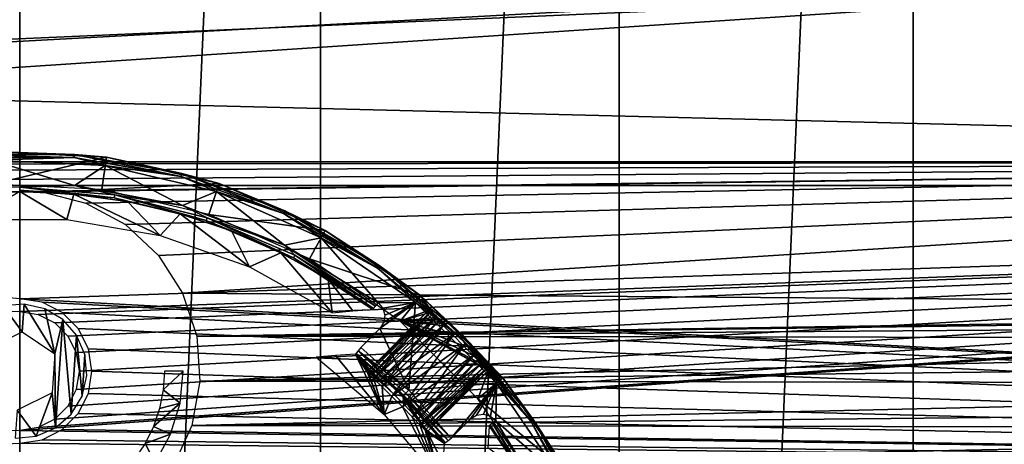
# Model space of a CAD drawing. Header units: millimetres. Extents: x -205 to 205, y -205 to 205.
# Tile 15 of 30: x 0 to 58, y 20 to 45. Entities that reach past the tile are written whole.
import ezdxf

# ---------------------------------------------------------------- set-up
doc = ezdxf.new("R2010")
doc.units = ezdxf.units.MM
doc.header["$LTSCALE"] = 52.148148
for name, color, linetype in [('1', 7, 'CONTINUOUS'), ('20', 7, 'CONTINUOUS'), ('21', 7, 'CONTINUOUS'), ('29', 7, 'CONTINUOUS'), ('3', 7, 'CONTINUOUS'), ('36', 7, 'CONTINUOUS'), ('37', 7, 'CONTINUOUS'), ('38', 7, 'CONTINUOUS'), ('40', 7, 'CONTINUOUS'), ('45', 7, 'CONTINUOUS'), ('46', 7, 'CONTINUOUS'), ('5', 7, 'CONTINUOUS'), ('52', 7, 'CONTINUOUS'), ('53', 7, 'CONTINUOUS'), ('55', 7, 'CONTINUOUS'), ('59', 7, 'CONTINUOUS')]:
    doc.layers.add(name, color=color, linetype=linetype)

msp = doc.modelspace()

# ---------------------------------------------------------------- linework, layer by layer
at = {"layer": '1', "color": 18, "linetype": 'Continuous', "true_color": 0x000000}
for points in [[(0, -203.05), (-17.697, -202.278), (0, 203.05), (0, -203.05)], [(17.697, 202.278), (0, -203.05), (0, 203.05), (17.697, 202.278)], [(17.697, -202.278), (0, -203.05), (17.697, 202.278), (17.697, -202.278)], [(35.259, 199.966), (17.697, -202.278), (17.697, 202.278), (35.259, 199.966)], [(35.259, -199.966), (17.697, -202.278), (35.259, 199.966), (35.259, -199.966)], [(52.553, 196.132), (35.259, -199.966), (35.259, 199.966), (52.553, 196.132)], [(52.553, -196.132), (35.259, -199.966), (52.553, 196.132), (52.553, -196.132)], [(69.447, 190.805), (52.553, -196.132), (52.553, 196.132), (69.447, 190.805)], [(69.447, -190.805), (52.553, -196.132), (69.447, 190.805), (69.447, -190.805)]]:
    msp.add_3dface(points, dxfattribs=at)
at = {"layer": '20', "color": 18, "linetype": 'Continuous', "true_color": 0x000000}
for points in [[(-164.208, 43.998, 36), (-159.281, 59.409, 36), (194.151, 52.023, 36), (-164.208, 43.998, 36)], [(197.946, 34.903, 36), (-164.208, 43.998, 36), (194.151, 52.023, 36), (197.946, 34.903, 36)], [(-164.208, 43.998, 36), (197.946, 34.903, 36), (0, 28.25, 36), (-164.208, 43.998, 36)], [(197.946, 34.903, 36), (200.235, 17.518, 36), (0, 28.25, 36), (197.946, 34.903, 36)], [(0, 28.25, 36), (200.235, 17.518, 36), (1.313, 28.042, 36), (0, 28.25, 36)], [(1.313, 28.042, 36), (200.235, 17.518, 36), (2.498, 27.438, 36), (1.313, 28.042, 36)], [(2.498, 27.438, 36), (200.235, 17.518, 36), (3.438, 26.498, 36), (2.498, 27.438, 36)], [(3.438, 26.498, 36), (200.235, 17.518, 36), (4.042, 25.313, 36), (3.438, 26.498, 36)], [(4.042, 25.313, 36), (200.235, 17.518, 36), (4.25, 24, 36), (4.042, 25.313, 36)], [(4.25, 24, 36), (200.235, 17.518, 36), (4.042, 22.687, 36), (4.25, 24, 36)], [(4.042, 22.687, 36), (200.235, 17.518, 36), (3.438, 21.502, 36), (4.042, 22.687, 36)], [(3.438, 21.502, 36), (200.235, 17.518, 36), (2.498, 20.562, 36), (3.438, 21.502, 36)], [(2.498, 20.562, 36), (200.235, 17.518, 36), (1.313, 19.958, 36), (2.498, 20.562, 36)], [(200.235, 17.518, 36), (-169.567, 12.127, 36), (0, 19.75, 36), (200.235, 17.518, 36)], [(1.313, 19.958, 36), (200.235, 17.518, 36), (0, 19.75, 36), (1.313, 19.958, 36)]]:
    msp.add_3dface(points, dxfattribs=at)
at = {"layer": '21', "color": 250, "linetype": 'Continuous', "true_color": 0x1c1c1c}
for points in [[(194.151, 52.023, 42), (-197.946, 34.903, 42), (197.946, 34.903, 42), (194.151, 52.023, 42)], [(-194.151, 52.023, 42), (-197.946, 34.903, 42), (194.151, 52.023, 42), (-194.151, 52.023, 42)], [(-197.946, 34.903, 42), (0, 27.5, 42), (197.946, 34.903, 42), (-197.946, 34.903, 42)], [(1.082, 20.671, 42), (0, 20.5, 42), (197.946, 34.903, 42), (1.082, 20.671, 42)], [(197.946, 34.903, 42), (0, 20.5, 42), (200.235, 17.518, 42), (197.946, 34.903, 42)], [(0, 27.5, 42), (1.082, 27.329, 42), (197.946, 34.903, 42), (0, 27.5, 42)], [(2.057, 21.168, 42), (1.082, 20.671, 42), (197.946, 34.903, 42), (2.057, 21.168, 42)], [(1.082, 27.329, 42), (2.057, 26.832, 42), (197.946, 34.903, 42), (1.082, 27.329, 42)], [(2.832, 21.943, 42), (2.057, 21.168, 42), (197.946, 34.903, 42), (2.832, 21.943, 42)], [(2.057, 26.832, 42), (2.832, 26.057, 42), (197.946, 34.903, 42), (2.057, 26.832, 42)], [(3.329, 22.918, 42), (2.832, 21.943, 42), (197.946, 34.903, 42), (3.329, 22.918, 42)], [(2.832, 26.057, 42), (3.329, 25.082, 42), (197.946, 34.903, 42), (2.832, 26.057, 42)], [(3.5, 24, 42), (3.329, 22.918, 42), (197.946, 34.903, 42), (3.5, 24, 42)], [(3.329, 25.082, 42), (3.5, 24, 42), (197.946, 34.903, 42), (3.329, 25.082, 42)], [(0, 20.5, 42), (-200.235, 17.518, 42), (200.235, 17.518, 42), (0, 20.5, 42)]]:
    msp.add_3dface(points, dxfattribs=at)
at = {"layer": '29', "color": 253, "linetype": 'Continuous', "true_color": 0xaab4c3}
for points in [[(3.225, 34.906, 98), (-1.683, 36.399, 98), (-3.225, 34.906, 98), (3.225, 34.906, 98)], [(5.034, 36.088, 98), (-1.683, 36.399, 98), (3.225, 34.906, 98), (5.034, 36.088, 98)], [(9.567, 33.724, 98), (5.034, 36.088, 98), (3.225, 34.906, 98), (9.567, 33.724, 98)], [(11.58, 34.549, 98), (5.034, 36.088, 98), (9.567, 33.724, 98), (11.58, 34.549, 98)], [(15.584, 31.4, 98), (11.58, 34.549, 98), (9.567, 33.724, 98), (15.584, 31.4, 98)], [(17.731, 31.833, 98), (11.58, 34.549, 98), (15.584, 31.4, 98), (17.731, 31.833, 98)], [(21.074, 28.012, 98), (17.731, 31.833, 98), (15.584, 31.4, 98), (21.074, 28.012, 98)], [(23.278, 28.033, 98), (17.731, 31.833, 98), (21.074, 28.012, 98), (23.278, 28.033, 98)], [(23.278, 28.033, 98), (21.074, 28.012, 98), (21.35, 27.693, 98), (23.278, 28.033, 98)], [(22.878, 22.878, 98), (23.278, 28.033, 98), (21.18, 26.507, 98), (22.878, 22.878, 98)], [(21.18, 26.507, 98), (23.278, 28.033, 98), (21.412, 26.871, 98), (21.18, 26.507, 98)], [(21.47, 27.289, 98), (23.278, 28.033, 98), (21.35, 27.693, 98), (21.47, 27.289, 98)], [(21.412, 26.871, 98), (23.278, 28.033, 98), (21.47, 27.289, 98), (21.412, 26.871, 98)], [(28.033, 23.278, 98), (23.278, 28.033, 98), (22.878, 22.878, 98), (28.033, 23.278, 98)], [(20.059, 25.386, 98), (22.878, 22.878, 98), (21.18, 26.507, 98), (20.059, 25.386, 98)], [(25.386, 20.059, 98), (28.033, 23.278, 98), (22.878, 22.878, 98), (25.386, 20.059, 98)], [(26.507, 21.18, 98), (28.033, 23.278, 98), (25.386, 20.059, 98), (26.507, 21.18, 98)], [(26.863, 21.409, 98), (28.033, 23.278, 98), (26.507, 21.18, 98), (26.863, 21.409, 98)], [(27.281, 21.47, 98), (28.033, 23.278, 98), (26.863, 21.409, 98), (27.281, 21.47, 98)], [(27.686, 21.354, 98), (28.033, 23.278, 98), (27.281, 21.47, 98), (27.686, 21.354, 98)], [(28.012, 21.074, 98), (28.033, 23.278, 98), (27.686, 21.354, 98), (28.012, 21.074, 98)], [(31.833, 17.731, 98), (28.033, 23.278, 98), (28.012, 21.074, 98), (31.833, 17.731, 98)], [(31.4, 15.584, 98), (31.833, 17.731, 98), (28.012, 21.074, 98), (31.4, 15.584, 98)]]:
    msp.add_3dface(points, dxfattribs=at)
at = {"layer": '3', "color": 253, "linetype": 'Continuous', "true_color": 0xaab4c3}
for points in [[(-126.081, 50.235, 2.25), (-130.774, 36.309, 2.25), (126.081, 50.235, 2.25), (-126.081, 50.235, 2.25)], [(-130.774, 36.309, 2.25), (-84, 36.294, 2.25), (126.081, 50.235, 2.25), (-130.774, 36.309, 2.25)], [(130.774, 36.309, 2.25), (126.081, 50.235, 2.25), (-84, 36.294, 2.25), (130.774, 36.309, 2.25)], [(130.774, 36.309, 2.25), (-84, 36.294, 2.25), (-82.75, 36.096, 2.25), (130.774, 36.309, 2.25)], [(-81.623, 35.521, 2.25), (130.774, 36.309, 2.25), (-82.75, 36.096, 2.25), (-81.623, 35.521, 2.25)], [(-80.729, 34.627, 2.25), (130.774, 36.309, 2.25), (-81.623, 35.521, 2.25), (-80.729, 34.627, 2.25)], [(130.774, 36.309, 2.25), (-80.729, 34.627, 2.25), (-1.325, 34.535, 2.25), (130.774, 36.309, 2.25)], [(1.325, 34.535, 2.25), (130.774, 36.309, 2.25), (-1.325, 34.535, 2.25), (1.325, 34.535, 2.25)], [(3.892, 33.879, 2.25), (130.774, 36.309, 2.25), (1.325, 34.535, 2.25), (3.892, 33.879, 2.25)], [(6.217, 32.608, 2.25), (130.774, 36.309, 2.25), (3.892, 33.879, 2.25), (6.217, 32.608, 2.25)], [(8.155, 30.8, 2.25), (130.774, 36.309, 2.25), (6.217, 32.608, 2.25), (8.155, 30.8, 2.25)], [(9.585, 28.569, 2.25), (130.774, 36.309, 2.25), (8.155, 30.8, 2.25), (9.585, 28.569, 2.25)], [(130.774, 36.309, 2.25), (9.585, 28.569, 2.25), (122.029, 27.73, 2.25), (130.774, 36.309, 2.25)], [(9.585, 28.569, 2.25), (10.418, 26.053, 2.25), (122.029, 27.73, 2.25), (9.585, 28.569, 2.25)], [(122.029, 27.73, 2.25), (10.418, 26.053, 2.25), (120.648, 27.511, 2.25), (122.029, 27.73, 2.25)], [(120.648, 27.511, 2.25), (10.418, 26.053, 2.25), (119.402, 26.877, 2.25), (120.648, 27.511, 2.25)], [(119.402, 26.877, 2.25), (10.418, 26.053, 2.25), (118.413, 25.888, 2.25), (119.402, 26.877, 2.25)], [(10.418, 26.053, 2.25), (10.602, 23.41, 2.25), (118.413, 25.888, 2.25), (10.418, 26.053, 2.25)], [(118.413, 25.888, 2.25), (10.602, 23.41, 2.25), (117.778, 24.641, 2.25), (118.413, 25.888, 2.25)], [(117.778, 24.641, 2.25), (10.602, 23.41, 2.25), (117.559, 23.26, 2.25), (117.778, 24.641, 2.25)], [(10.602, 23.41, 2.25), (10.125, 20.803, 2.25), (117.559, 23.26, 2.25), (10.602, 23.41, 2.25)], [(117.559, 23.26, 2.25), (10.125, 20.803, 2.25), (117.778, 21.879, 2.25), (117.559, 23.26, 2.25)], [(117.778, 21.879, 2.25), (10.125, 20.803, 2.25), (118.413, 20.632, 2.25), (117.778, 21.879, 2.25)], [(10.125, 20.803, 2.25), (9.019, 18.396, 2.25), (118.413, 20.632, 2.25), (10.125, 20.803, 2.25)], [(118.413, 20.632, 2.25), (9.019, 18.396, 2.25), (119.402, 19.643, 2.25), (118.413, 20.632, 2.25)]]:
    msp.add_3dface(points, dxfattribs=at)
at = {"layer": '36', "color": 253, "linetype": 'Continuous', "true_color": 0xaab4c3}
for points in [[(20.427, 23.962, 87), (20.52, 23.843, 86.146), (24.032, 27.567, 87), (20.427, 23.962, 87)], [(24.032, 27.567, 87), (20.52, 23.843, 86.146), (24.124, 27.447, 86.145), (24.032, 27.567, 87)], [(20.52, 23.843, 86.146), (20.829, 23.539, 85.394), (24.124, 27.447, 86.145), (20.52, 23.843, 86.146)], [(24.124, 27.447, 86.145), (20.829, 23.539, 85.394), (24.43, 27.139, 85.394), (24.124, 27.447, 86.145)], [(20.829, 23.539, 85.394), (21.309, 23.078, 84.836), (24.43, 27.139, 85.394), (20.829, 23.539, 85.394)], [(24.43, 27.139, 85.394), (21.309, 23.078, 84.836), (24.907, 26.676, 84.835), (24.43, 27.139, 85.394)], [(21.309, 23.078, 84.836), (21.895, 22.509, 84.538), (24.907, 26.676, 84.835), (21.309, 23.078, 84.836)], [(24.907, 26.676, 84.835), (21.895, 22.509, 84.538), (25.49, 26.105, 84.538), (24.907, 26.676, 84.835)], [(21.895, 22.509, 84.538), (22.509, 21.895, 84.538), (25.49, 26.105, 84.538), (21.895, 22.509, 84.538)], [(25.49, 26.105, 84.538), (22.509, 21.895, 84.538), (26.105, 25.49, 84.538), (25.49, 26.105, 84.538)], [(26.105, 25.49, 84.538), (22.509, 21.895, 84.538), (26.676, 24.907, 84.835), (26.105, 25.49, 84.538)], [(22.509, 21.895, 84.538), (23.078, 21.309, 84.836), (26.676, 24.907, 84.835), (22.509, 21.895, 84.538)], [(26.676, 24.907, 84.835), (23.078, 21.309, 84.836), (27.139, 24.43, 85.394), (26.676, 24.907, 84.835)], [(23.078, 21.309, 84.836), (23.539, 20.829, 85.394), (27.139, 24.43, 85.394), (23.078, 21.309, 84.836)], [(27.139, 24.43, 85.394), (23.539, 20.829, 85.394), (27.447, 24.124, 86.145), (27.139, 24.43, 85.394)], [(23.539, 20.829, 85.394), (23.843, 20.52, 86.146), (27.447, 24.124, 86.145), (23.539, 20.829, 85.394)], [(23.843, 20.52, 86.146), (23.962, 20.427, 87), (27.447, 24.124, 86.145), (23.843, 20.52, 86.146)], [(27.447, 24.124, 86.145), (23.962, 20.427, 87), (27.567, 24.032, 87), (27.447, 24.124, 86.145)]]:
    msp.add_3dface(points, dxfattribs=at)
at = {"layer": '37', "color": 253, "linetype": 'Continuous', "true_color": 0xaab4c3}
for points in [[(20.427, 23.962, 87), (24.032, 27.567, 87), (24.166, 27.489, 87.855), (20.427, 23.962, 87)], [(20.427, 23.962, 87), (24.166, 27.489, 87.855), (20.563, 23.885, 87.855), (20.427, 23.962, 87)], [(20.563, 23.885, 87.855), (24.166, 27.489, 87.855), (20.712, 23.774, 88.25), (20.563, 23.885, 87.855)], [(24.166, 27.489, 87.855), (24.315, 27.376, 88.25), (20.712, 23.774, 88.25), (24.166, 27.489, 87.855)], [(24.315, 27.376, 88.25), (24.511, 27.218, 88.608), (20.712, 23.774, 88.25), (24.315, 27.376, 88.25)], [(20.712, 23.774, 88.25), (24.511, 27.218, 88.608), (20.91, 23.617, 88.608), (20.712, 23.774, 88.25)], [(24.511, 27.218, 88.608), (24.747, 27.018, 88.916), (20.91, 23.617, 88.608), (24.511, 27.218, 88.608)], [(20.91, 23.617, 88.608), (24.747, 27.018, 88.916), (21.148, 23.418, 88.916), (20.91, 23.617, 88.608)], [(24.747, 27.018, 88.916), (25.016, 26.781, 89.166), (21.148, 23.418, 88.916), (24.747, 27.018, 88.916)], [(21.148, 23.418, 88.916), (25.016, 26.781, 89.166), (21.419, 23.183, 89.166), (21.148, 23.418, 88.916)], [(25.016, 26.781, 89.166), (25.613, 26.225, 89.462), (21.419, 23.183, 89.166), (25.016, 26.781, 89.166)], [(21.419, 23.183, 89.166), (25.613, 26.225, 89.462), (22.018, 22.63, 89.462), (21.419, 23.183, 89.166)], [(25.613, 26.225, 89.462), (26.225, 25.613, 89.462), (22.018, 22.63, 89.462), (25.613, 26.225, 89.462)], [(22.018, 22.63, 89.462), (26.225, 25.613, 89.462), (22.63, 22.018, 89.462), (22.018, 22.63, 89.462)], [(22.63, 22.018, 89.462), (26.225, 25.613, 89.462), (23.183, 21.419, 89.166), (22.63, 22.018, 89.462)], [(26.225, 25.613, 89.462), (26.781, 25.016, 89.166), (23.183, 21.419, 89.166), (26.225, 25.613, 89.462)], [(23.183, 21.419, 89.166), (26.781, 25.016, 89.166), (23.418, 21.148, 88.916), (23.183, 21.419, 89.166)], [(26.781, 25.016, 89.166), (27.018, 24.747, 88.916), (23.418, 21.148, 88.916), (26.781, 25.016, 89.166)], [(23.418, 21.148, 88.916), (27.018, 24.747, 88.916), (23.617, 20.91, 88.608), (23.418, 21.148, 88.916)], [(27.018, 24.747, 88.916), (27.218, 24.511, 88.608), (23.617, 20.91, 88.608), (27.018, 24.747, 88.916)], [(27.218, 24.511, 88.608), (27.376, 24.315, 88.25), (23.617, 20.91, 88.608), (27.218, 24.511, 88.608)], [(23.617, 20.91, 88.608), (27.376, 24.315, 88.25), (23.774, 20.712, 88.25), (23.617, 20.91, 88.608)], [(27.376, 24.315, 88.25), (27.489, 24.166, 87.855), (23.774, 20.712, 88.25), (27.376, 24.315, 88.25)], [(23.774, 20.712, 88.25), (27.489, 24.166, 87.855), (23.885, 20.563, 87.855), (23.774, 20.712, 88.25)], [(27.489, 24.166, 87.855), (27.567, 24.032, 87), (23.885, 20.563, 87.855), (27.489, 24.166, 87.855)], [(27.567, 24.032, 87), (23.962, 20.427, 87), (23.885, 20.563, 87.855), (27.567, 24.032, 87)]]:
    msp.add_3dface(points, dxfattribs=at)
at = {"layer": '38', "color": 253, "linetype": 'Continuous', "true_color": 0xaab4c3}
for points in [[(5.103, 36.583, 97.483), (-1.617, 34.979, 42.483), (-1.706, 36.898, 97.483), (5.103, 36.583, 97.483)], [(4.838, 34.681, 42.483), (-1.617, 34.979, 42.483), (5.103, 36.583, 97.483), (4.838, 34.681, 42.483)], [(11.738, 35.023, 97.483), (4.838, 34.681, 42.483), (5.103, 36.583, 97.483), (11.738, 35.023, 97.483)], [(11.128, 33.202, 42.483), (4.838, 34.681, 42.483), (11.738, 35.023, 97.483), (11.128, 33.202, 42.483)], [(17.974, 32.269, 97.483), (11.128, 33.202, 42.483), (11.738, 35.023, 97.483), (17.974, 32.269, 97.483)], [(17.039, 30.592, 42.483), (11.128, 33.202, 42.483), (17.974, 32.269, 97.483), (17.039, 30.592, 42.483)], [(23.597, 28.417, 97.483), (17.039, 30.592, 42.483), (17.974, 32.269, 97.483), (23.597, 28.417, 97.483)], [(22.37, 26.94, 42.483), (17.039, 30.592, 42.483), (23.597, 28.417, 97.483), (22.37, 26.94, 42.483)], [(24.032, 27.567, 87), (22.37, 26.94, 42.483), (23.597, 28.417, 97.483), (24.032, 27.567, 87)], [(24.166, 27.489, 87.855), (24.032, 27.567, 87), (23.597, 28.417, 97.483), (24.166, 27.489, 87.855)], [(24.315, 27.376, 88.25), (24.166, 27.489, 87.855), (23.597, 28.417, 97.483), (24.315, 27.376, 88.25)], [(28.417, 23.597, 97.483), (24.315, 27.376, 88.25), (23.597, 28.417, 97.483), (28.417, 23.597, 97.483)], [(24.032, 27.567, 87), (24.124, 27.447, 86.145), (22.37, 26.94, 42.483), (24.032, 27.567, 87)], [(24.124, 27.447, 86.145), (24.43, 27.139, 85.394), (22.37, 26.94, 42.483), (24.124, 27.447, 86.145)], [(24.511, 27.218, 88.608), (24.315, 27.376, 88.25), (28.417, 23.597, 97.483), (24.511, 27.218, 88.608)], [(24.747, 27.018, 88.916), (24.511, 27.218, 88.608), (28.417, 23.597, 97.483), (24.747, 27.018, 88.916)], [(24.43, 27.139, 85.394), (24.907, 26.676, 84.835), (22.37, 26.94, 42.483), (24.43, 27.139, 85.394)], [(24.907, 26.676, 84.835), (25.49, 26.105, 84.538), (22.37, 26.94, 42.483), (24.907, 26.676, 84.835)], [(25.49, 26.105, 84.538), (26.105, 25.49, 84.538), (22.37, 26.94, 42.483), (25.49, 26.105, 84.538)], [(26.105, 25.49, 84.538), (26.676, 24.907, 84.835), (22.37, 26.94, 42.483), (26.105, 25.49, 84.538)], [(26.676, 24.907, 84.835), (27.139, 24.43, 85.394), (22.37, 26.94, 42.483), (26.676, 24.907, 84.835)], [(27.139, 24.43, 85.394), (27.447, 24.124, 86.145), (22.37, 26.94, 42.483), (27.139, 24.43, 85.394)], [(27.447, 24.124, 86.145), (27.567, 24.032, 87), (22.37, 26.94, 42.483), (27.447, 24.124, 86.145)], [(22.37, 26.94, 42.483), (27.567, 24.032, 87), (26.94, 22.37, 42.483), (22.37, 26.94, 42.483)], [(25.016, 26.781, 89.166), (24.747, 27.018, 88.916), (28.417, 23.597, 97.483), (25.016, 26.781, 89.166)], [(25.613, 26.225, 89.462), (25.016, 26.781, 89.166), (28.417, 23.597, 97.483), (25.613, 26.225, 89.462)], [(26.225, 25.613, 89.462), (25.613, 26.225, 89.462), (28.417, 23.597, 97.483), (26.225, 25.613, 89.462)], [(26.781, 25.016, 89.166), (26.225, 25.613, 89.462), (28.417, 23.597, 97.483), (26.781, 25.016, 89.166)], [(27.018, 24.747, 88.916), (26.781, 25.016, 89.166), (28.417, 23.597, 97.483), (27.018, 24.747, 88.916)], [(27.218, 24.511, 88.608), (27.018, 24.747, 88.916), (28.417, 23.597, 97.483), (27.218, 24.511, 88.608)], [(27.376, 24.315, 88.25), (27.218, 24.511, 88.608), (28.417, 23.597, 97.483), (27.376, 24.315, 88.25)], [(26.94, 22.37, 42.483), (27.567, 24.032, 87), (28.417, 23.597, 97.483), (26.94, 22.37, 42.483)], [(27.489, 24.166, 87.855), (27.376, 24.315, 88.25), (28.417, 23.597, 97.483), (27.489, 24.166, 87.855)], [(27.567, 24.032, 87), (27.489, 24.166, 87.855), (28.417, 23.597, 97.483), (27.567, 24.032, 87)], [(32.269, 17.974, 97.483), (26.94, 22.37, 42.483), (28.417, 23.597, 97.483), (32.269, 17.974, 97.483)], [(30.592, 17.039, 42.483), (26.94, 22.37, 42.483), (32.269, 17.974, 97.483), (30.592, 17.039, 42.483)]]:
    msp.add_3dface(points, dxfattribs=at)
at = {"layer": '40', "color": 253, "linetype": 'Continuous', "true_color": 0xaab4c3}
for points in [[(17.427, 24.808, 53.483), (21.437, 21.437, 53.483), (18.569, 24.908, 74.981), (17.427, 24.808, 53.483)], [(21.437, 21.437, 53.483), (19.749, 24.994, 97.517), (18.569, 24.908, 74.981), (21.437, 21.437, 53.483)], [(21.148, 23.418, 88.916), (21.419, 23.183, 89.166), (19.749, 24.994, 97.517), (21.148, 23.418, 88.916)], [(21.419, 23.183, 89.166), (22.018, 22.63, 89.462), (19.749, 24.994, 97.517), (21.419, 23.183, 89.166)], [(19.749, 24.994, 97.517), (22.018, 22.63, 89.462), (22.525, 22.525, 97.517), (19.749, 24.994, 97.517)], [(20.91, 23.617, 88.608), (21.148, 23.418, 88.916), (19.749, 24.994, 97.517), (20.91, 23.617, 88.608)], [(20.427, 23.962, 87), (20.563, 23.885, 87.855), (19.749, 24.994, 97.517), (20.427, 23.962, 87)], [(20.427, 23.962, 87), (19.749, 24.994, 97.517), (21.437, 21.437, 53.483), (20.427, 23.962, 87)], [(20.563, 23.885, 87.855), (20.712, 23.774, 88.25), (19.749, 24.994, 97.517), (20.563, 23.885, 87.855)], [(20.712, 23.774, 88.25), (20.91, 23.617, 88.608), (19.749, 24.994, 97.517), (20.712, 23.774, 88.25)], [(20.52, 23.843, 86.146), (20.427, 23.962, 87), (21.437, 21.437, 53.483), (20.52, 23.843, 86.146)], [(20.829, 23.539, 85.394), (20.52, 23.843, 86.146), (21.437, 21.437, 53.483), (20.829, 23.539, 85.394)], [(21.309, 23.078, 84.836), (20.829, 23.539, 85.394), (21.437, 21.437, 53.483), (21.309, 23.078, 84.836)], [(21.895, 22.509, 84.538), (21.309, 23.078, 84.836), (21.437, 21.437, 53.483), (21.895, 22.509, 84.538)], [(22.018, 22.63, 89.462), (22.63, 22.018, 89.462), (22.525, 22.525, 97.517), (22.018, 22.63, 89.462)], [(22.509, 21.895, 84.538), (21.895, 22.509, 84.538), (21.437, 21.437, 53.483), (22.509, 21.895, 84.538)], [(22.63, 22.018, 89.462), (23.183, 21.419, 89.166), (22.525, 22.525, 97.517), (22.63, 22.018, 89.462)], [(23.183, 21.419, 89.166), (23.418, 21.148, 88.916), (22.525, 22.525, 97.517), (23.183, 21.419, 89.166)], [(23.418, 21.148, 88.916), (23.617, 20.91, 88.608), (22.525, 22.525, 97.517), (23.418, 21.148, 88.916)], [(23.617, 20.91, 88.608), (23.774, 20.712, 88.25), (22.525, 22.525, 97.517), (23.617, 20.91, 88.608)], [(23.774, 20.712, 88.25), (23.885, 20.563, 87.855), (22.525, 22.525, 97.517), (23.774, 20.712, 88.25)], [(22.525, 22.525, 97.517), (23.885, 20.563, 87.855), (24.994, 19.749, 97.517), (22.525, 22.525, 97.517)], [(24.808, 17.427, 53.483), (22.509, 21.895, 84.538), (21.437, 21.437, 53.483), (24.808, 17.427, 53.483)], [(23.078, 21.309, 84.836), (22.509, 21.895, 84.538), (24.808, 17.427, 53.483), (23.078, 21.309, 84.836)], [(23.539, 20.829, 85.394), (23.078, 21.309, 84.836), (24.808, 17.427, 53.483), (23.539, 20.829, 85.394)], [(23.843, 20.52, 86.146), (23.539, 20.829, 85.394), (24.808, 17.427, 53.483), (23.843, 20.52, 86.146)], [(23.962, 20.427, 87), (23.843, 20.52, 86.146), (24.808, 17.427, 53.483), (23.962, 20.427, 87)], [(23.885, 20.563, 87.855), (23.962, 20.427, 87), (24.994, 19.749, 97.517), (23.885, 20.563, 87.855)], [(24.908, 18.569, 74.981), (23.962, 20.427, 87), (24.808, 17.427, 53.483), (24.908, 18.569, 74.981)], [(24.994, 19.749, 97.517), (23.962, 20.427, 87), (24.908, 18.569, 74.981), (24.994, 19.749, 97.517)]]:
    msp.add_3dface(points, dxfattribs=at)
at = {"layer": '45', "color": 253, "linetype": 'Continuous', "true_color": 0xaab4c3}
for points in [[(2.781, 32.9, 53.483), (0, 34.555, 97.517), (-2.781, 32.9, 53.483), (2.781, 32.9, 53.483)], [(3.179, 34.408, 97.517), (0, 34.555, 97.517), (2.781, 32.9, 53.483), (3.179, 34.408, 97.517)], [(8.264, 31.966, 53.483), (3.179, 34.408, 97.517), (2.781, 32.9, 53.483), (8.264, 31.966, 53.483)], [(6.332, 33.97, 97.517), (3.179, 34.408, 97.517), (8.264, 31.966, 53.483), (6.332, 33.97, 97.517)], [(9.43, 33.243, 97.517), (6.332, 33.97, 97.517), (8.264, 31.966, 53.483), (9.43, 33.243, 97.517)], [(13.512, 30.125, 53.483), (9.43, 33.243, 97.517), (8.264, 31.966, 53.483), (13.512, 30.125, 53.483)], [(12.449, 32.234, 97.517), (9.43, 33.243, 97.517), (13.512, 30.125, 53.483), (12.449, 32.234, 97.517)], [(15.362, 30.952, 97.517), (12.449, 32.234, 97.517), (13.512, 30.125, 53.483), (15.362, 30.952, 97.517)], [(18.377, 27.43, 53.483), (15.362, 30.952, 97.517), (13.512, 30.125, 53.483), (18.377, 27.43, 53.483)], [(18.145, 29.407, 97.517), (15.362, 30.952, 97.517), (18.377, 27.43, 53.483), (18.145, 29.407, 97.517)], [(20.773, 27.613, 97.517), (18.145, 29.407, 97.517), (19.598, 27.531, 75.741), (20.773, 27.613, 97.517)], [(19.598, 27.531, 75.741), (18.145, 29.407, 97.517), (18.377, 27.43, 53.483), (19.598, 27.531, 75.741)], [(27.613, 20.773, 97.517), (27.524, 19.499, 73.928), (29.407, 18.145, 97.517), (27.613, 20.773, 97.517)]]:
    msp.add_3dface(points, dxfattribs=at)
at = {"layer": '46', "color": 253, "linetype": 'Continuous', "true_color": 0xaab4c3}
for points in [[(3.225, 34.906, 98), (-3.225, 34.906, 98), (0, 34.809, 97.936), (3.225, 34.906, 98)], [(5.588, 34.358, 97.936), (3.225, 34.906, 98), (0, 34.809, 97.936), (5.588, 34.358, 97.936)], [(5.559, 34.178, 97.76), (0, 34.809, 97.936), (0, 34.627, 97.76), (5.559, 34.178, 97.76)], [(5.588, 34.358, 97.936), (0, 34.809, 97.936), (5.559, 34.178, 97.76), (5.588, 34.358, 97.936)], [(9.567, 33.724, 98), (3.225, 34.906, 98), (5.588, 34.358, 97.936), (9.567, 33.724, 98)], [(0, 34.555, 97.517), (3.179, 34.408, 97.517), (0, 34.627, 97.76), (0, 34.555, 97.517)], [(3.179, 34.408, 97.517), (5.559, 34.178, 97.76), (0, 34.627, 97.76), (3.179, 34.408, 97.517)], [(3.179, 34.408, 97.517), (6.332, 33.97, 97.517), (5.559, 34.178, 97.76), (3.179, 34.408, 97.517)], [(10.974, 32.842, 97.76), (5.588, 34.358, 97.936), (5.559, 34.178, 97.76), (10.974, 32.842, 97.76)], [(9.43, 33.243, 97.517), (10.974, 32.842, 97.76), (5.559, 34.178, 97.76), (9.43, 33.243, 97.517)], [(6.332, 33.97, 97.517), (9.43, 33.243, 97.517), (5.559, 34.178, 97.76), (6.332, 33.97, 97.517)], [(11.032, 33.015, 97.936), (5.588, 34.358, 97.936), (10.974, 32.842, 97.76), (11.032, 33.015, 97.936)], [(11.032, 33.015, 97.936), (9.567, 33.724, 98), (5.588, 34.358, 97.936), (11.032, 33.015, 97.936)], [(15.584, 31.4, 98), (9.567, 33.724, 98), (11.032, 33.015, 97.936), (15.584, 31.4, 98)], [(9.43, 33.243, 97.517), (12.449, 32.234, 97.517), (10.974, 32.842, 97.76), (9.43, 33.243, 97.517)], [(16.104, 30.654, 97.76), (11.032, 33.015, 97.936), (10.974, 32.842, 97.76), (16.104, 30.654, 97.76)], [(16.189, 30.816, 97.936), (11.032, 33.015, 97.936), (16.104, 30.654, 97.76), (16.189, 30.816, 97.936)], [(16.189, 30.816, 97.936), (15.584, 31.4, 98), (11.032, 33.015, 97.936), (16.189, 30.816, 97.936)], [(15.362, 30.952, 97.517), (16.104, 30.654, 97.76), (10.974, 32.842, 97.76), (15.362, 30.952, 97.517)], [(12.449, 32.234, 97.517), (15.362, 30.952, 97.517), (10.974, 32.842, 97.76), (12.449, 32.234, 97.517)], [(20.926, 27.817, 97.936), (15.584, 31.4, 98), (16.189, 30.816, 97.936), (20.926, 27.817, 97.936)], [(21.074, 28.012, 98), (15.584, 31.4, 98), (20.926, 27.817, 97.936), (21.074, 28.012, 98)], [(15.362, 30.952, 97.517), (18.145, 29.407, 97.517), (16.104, 30.654, 97.76), (15.362, 30.952, 97.517)], [(20.817, 27.671, 97.76), (16.189, 30.816, 97.936), (16.104, 30.654, 97.76), (20.817, 27.671, 97.76)], [(20.926, 27.817, 97.936), (16.189, 30.816, 97.936), (20.817, 27.671, 97.76), (20.926, 27.817, 97.936)], [(20.773, 27.613, 97.517), (20.817, 27.671, 97.76), (16.104, 30.654, 97.76), (20.773, 27.613, 97.517)], [(18.145, 29.407, 97.517), (20.773, 27.613, 97.517), (16.104, 30.654, 97.76), (18.145, 29.407, 97.517)]]:
    msp.add_3dface(points, dxfattribs=at)
at = {"layer": '5', "color": 253, "linetype": 'Continuous', "true_color": 0xaab4c3}
for points in [[(9.619, 24, 3.215), (8.444, 22.888, 34.767), (9.43, 22.104, 3.215), (9.619, 24, 3.215)], [(8.517, 24, 34.767), (8.444, 22.888, 34.767), (9.619, 24, 3.215), (8.517, 24, 34.767)], [(8.444, 22.888, 34.767), (8.227, 21.796, 34.767), (9.43, 22.104, 3.215), (8.444, 22.888, 34.767)], [(9.43, 22.104, 3.215), (7.869, 20.741, 34.767), (8.872, 20.283, 3.215), (9.43, 22.104, 3.215)], [(8.227, 21.796, 34.767), (7.869, 20.741, 34.767), (9.43, 22.104, 3.215), (8.227, 21.796, 34.767)], [(7.869, 20.741, 34.767), (7.376, 19.742, 34.767), (8.872, 20.283, 3.215), (7.869, 20.741, 34.767)], [(8.872, 20.283, 3.215), (7.376, 19.742, 34.767), (7.965, 18.608, 3.215), (8.872, 20.283, 3.215)], [(7.376, 19.742, 34.767), (6.757, 18.815, 34.767), (7.965, 18.608, 3.215), (7.376, 19.742, 34.767)]]:
    msp.add_3dface(points, dxfattribs=at)
at = {"layer": '52', "color": 253, "linetype": 'Continuous', "true_color": 0xaab4c3}
for points in [[(30.654, 16.104, 97.76), (27.817, 20.926, 97.936), (27.671, 20.817, 97.76), (30.654, 16.104, 97.76)], [(30.816, 16.189, 97.936), (28.012, 21.074, 98), (27.817, 20.926, 97.936), (30.816, 16.189, 97.936)], [(30.816, 16.189, 97.936), (27.817, 20.926, 97.936), (30.654, 16.104, 97.76), (30.816, 16.189, 97.936)], [(31.4, 15.584, 98), (28.012, 21.074, 98), (30.816, 16.189, 97.936), (31.4, 15.584, 98)], [(27.613, 20.773, 97.517), (29.407, 18.145, 97.517), (27.671, 20.817, 97.76), (27.613, 20.773, 97.517)], [(29.407, 18.145, 97.517), (30.654, 16.104, 97.76), (27.671, 20.817, 97.76), (29.407, 18.145, 97.517)]]:
    msp.add_3dface(points, dxfattribs=at)
at = {"layer": '53', "color": 253, "linetype": 'Continuous', "true_color": 0xaab4c3}
for points in [[(19.749, 24.994, 97.517), (22.576, 22.576, 97.76), (19.794, 25.051, 97.76), (19.749, 24.994, 97.517)], [(19.749, 24.994, 97.517), (22.525, 22.525, 97.517), (22.576, 22.576, 97.76), (19.749, 24.994, 97.517)], [(19.794, 25.051, 97.76), (22.576, 22.576, 97.76), (19.907, 25.194, 97.936), (19.794, 25.051, 97.76)], [(22.878, 22.878, 98), (20.059, 25.386, 98), (19.907, 25.194, 97.936), (22.878, 22.878, 98)], [(22.705, 22.705, 97.936), (22.878, 22.878, 98), (19.907, 25.194, 97.936), (22.705, 22.705, 97.936)], [(22.576, 22.576, 97.76), (22.705, 22.705, 97.936), (19.907, 25.194, 97.936), (22.576, 22.576, 97.76)], [(22.705, 22.705, 97.936), (22.576, 22.576, 97.76), (25.194, 19.907, 97.936), (22.705, 22.705, 97.936)], [(25.386, 20.059, 98), (22.878, 22.878, 98), (22.705, 22.705, 97.936), (25.386, 20.059, 98)], [(25.386, 20.059, 98), (22.705, 22.705, 97.936), (25.194, 19.907, 97.936), (25.386, 20.059, 98)], [(22.576, 22.576, 97.76), (22.525, 22.525, 97.517), (25.051, 19.794, 97.76), (22.576, 22.576, 97.76)], [(22.525, 22.525, 97.517), (24.994, 19.749, 97.517), (25.051, 19.794, 97.76), (22.525, 22.525, 97.517)], [(25.194, 19.907, 97.936), (22.576, 22.576, 97.76), (25.051, 19.794, 97.76), (25.194, 19.907, 97.936)]]:
    msp.add_3dface(points, dxfattribs=at)
at = {"layer": '55', "color": 253, "linetype": 'Continuous', "true_color": 0xaab4c3}
for points in [[(-1.706, 36.898, 97.483), (-3.214, 36.736, 97.74), (3.214, 36.736, 97.74), (-1.706, 36.898, 97.483)], [(-3.214, 36.736, 97.74), (3.198, 36.553, 97.93), (3.214, 36.736, 97.74), (-3.214, 36.736, 97.74)], [(-3.198, 36.553, 97.93), (3.198, 36.553, 97.93), (-3.214, 36.736, 97.74), (-3.198, 36.553, 97.93)], [(-3.198, 36.553, 97.93), (-1.683, 36.399, 98), (3.198, 36.553, 97.93), (-3.198, 36.553, 97.93)], [(5.103, 36.583, 97.483), (-1.706, 36.898, 97.483), (3.214, 36.736, 97.74), (5.103, 36.583, 97.483)], [(-1.683, 36.399, 98), (5.034, 36.088, 98), (3.198, 36.553, 97.93), (-1.683, 36.399, 98)], [(3.198, 36.553, 97.93), (9.497, 35.442, 97.93), (3.214, 36.736, 97.74), (3.198, 36.553, 97.93)], [(3.198, 36.553, 97.93), (5.034, 36.088, 98), (9.497, 35.442, 97.93), (3.198, 36.553, 97.93)], [(3.214, 36.736, 97.74), (9.497, 35.442, 97.93), (9.544, 35.62, 97.74), (3.214, 36.736, 97.74)], [(5.103, 36.583, 97.483), (3.214, 36.736, 97.74), (9.544, 35.62, 97.74), (5.103, 36.583, 97.483)], [(11.738, 35.023, 97.483), (5.103, 36.583, 97.483), (9.544, 35.62, 97.74), (11.738, 35.023, 97.483)], [(5.034, 36.088, 98), (11.58, 34.549, 98), (9.497, 35.442, 97.93), (5.034, 36.088, 98)], [(9.497, 35.442, 97.93), (15.507, 33.255, 97.93), (9.544, 35.62, 97.74), (9.497, 35.442, 97.93)], [(9.497, 35.442, 97.93), (11.58, 34.549, 98), (15.507, 33.255, 97.93), (9.497, 35.442, 97.93)], [(9.544, 35.62, 97.74), (15.507, 33.255, 97.93), (15.585, 33.421, 97.74), (9.544, 35.62, 97.74)], [(11.738, 35.023, 97.483), (9.544, 35.62, 97.74), (15.585, 33.421, 97.74), (11.738, 35.023, 97.483)], [(17.974, 32.269, 97.483), (11.738, 35.023, 97.483), (15.585, 33.421, 97.74), (17.974, 32.269, 97.483)], [(11.58, 34.549, 98), (17.731, 31.833, 98), (15.507, 33.255, 97.93), (11.58, 34.549, 98)], [(15.507, 33.255, 97.93), (21.046, 30.057, 97.93), (15.585, 33.421, 97.74), (15.507, 33.255, 97.93)], [(15.507, 33.255, 97.93), (17.731, 31.833, 98), (21.046, 30.057, 97.93), (15.507, 33.255, 97.93)], [(15.585, 33.421, 97.74), (21.046, 30.057, 97.93), (21.151, 30.207, 97.74), (15.585, 33.421, 97.74)], [(17.974, 32.269, 97.483), (15.585, 33.421, 97.74), (21.151, 30.207, 97.74), (17.974, 32.269, 97.483)], [(23.597, 28.417, 97.483), (17.974, 32.269, 97.483), (21.151, 30.207, 97.74), (23.597, 28.417, 97.483)], [(17.731, 31.833, 98), (23.278, 28.033, 98), (21.046, 30.057, 97.93), (17.731, 31.833, 98)], [(21.046, 30.057, 97.93), (25.946, 25.946, 97.93), (21.151, 30.207, 97.74), (21.046, 30.057, 97.93)], [(21.151, 30.207, 97.74), (25.946, 25.946, 97.93), (26.076, 26.076, 97.74), (21.151, 30.207, 97.74)], [(23.597, 28.417, 97.483), (21.151, 30.207, 97.74), (26.076, 26.076, 97.74), (23.597, 28.417, 97.483)], [(21.046, 30.057, 97.93), (23.278, 28.033, 98), (25.946, 25.946, 97.93), (21.046, 30.057, 97.93)], [(28.417, 23.597, 97.483), (23.597, 28.417, 97.483), (26.076, 26.076, 97.74), (28.417, 23.597, 97.483)], [(23.278, 28.033, 98), (28.033, 23.278, 98), (25.946, 25.946, 97.93), (23.278, 28.033, 98)], [(25.946, 25.946, 97.93), (30.057, 21.046, 97.93), (26.076, 26.076, 97.74), (25.946, 25.946, 97.93)], [(26.076, 26.076, 97.74), (30.057, 21.046, 97.93), (30.207, 21.151, 97.74), (26.076, 26.076, 97.74)], [(28.417, 23.597, 97.483), (26.076, 26.076, 97.74), (30.207, 21.151, 97.74), (28.417, 23.597, 97.483)], [(25.946, 25.946, 97.93), (28.033, 23.278, 98), (30.057, 21.046, 97.93), (25.946, 25.946, 97.93)], [(28.033, 23.278, 98), (31.833, 17.731, 98), (30.057, 21.046, 97.93), (28.033, 23.278, 98)], [(32.269, 17.974, 97.483), (28.417, 23.597, 97.483), (30.207, 21.151, 97.74), (32.269, 17.974, 97.483)], [(30.057, 21.046, 97.93), (33.255, 15.507, 97.93), (30.207, 21.151, 97.74), (30.057, 21.046, 97.93)], [(30.057, 21.046, 97.93), (31.833, 17.731, 98), (33.255, 15.507, 97.93), (30.057, 21.046, 97.93)], [(30.207, 21.151, 97.74), (33.255, 15.507, 97.93), (33.421, 15.585, 97.74), (30.207, 21.151, 97.74)], [(32.269, 17.974, 97.483), (30.207, 21.151, 97.74), (33.421, 15.585, 97.74), (32.269, 17.974, 97.483)]]:
    msp.add_3dface(points, dxfattribs=at)
at = {"layer": '59', "color": 253, "linetype": 'Continuous', "true_color": 0xaab4c3}
for points in [[(-1.918, 25.286, 57.5), (0.155, 26.304, 57.5), (-0.966, 27.83, 57.5), (-1.918, 25.286, 57.5)], [(-0.966, 27.83, 57.5), (0.155, 26.304, 57.5), (0.265, 27.941, 57.5), (-0.966, 27.83, 57.5)], [(0.155, 26.304, 57.5), (2.073, 25.018, 57.5), (0.265, 27.941, 57.5), (0.155, 26.304, 57.5)], [(0.265, 27.941, 57.5), (2.073, 25.018, 57.5), (1.47, 27.666, 57.5), (0.265, 27.941, 57.5)], [(1.47, 27.666, 57.5), (2.073, 25.018, 57.5), (2.531, 27.033, 57.5), (1.47, 27.666, 57.5)], [(2.073, 25.018, 57.5), (2.102, 20.656, 57.5), (2.531, 27.033, 57.5), (2.073, 25.018, 57.5)], [(2.102, 20.656, 57.5), (3.033, 21.469, 57.5), (2.531, 27.033, 57.5), (2.102, 20.656, 57.5)], [(2.531, 27.033, 57.5), (3.033, 21.469, 57.5), (3.344, 26.102, 57.5), (2.531, 27.033, 57.5)], [(3.033, 21.469, 57.5), (3.666, 22.53, 57.5), (3.344, 26.102, 57.5), (3.033, 21.469, 57.5)], [(3.344, 26.102, 57.5), (3.666, 22.53, 57.5), (3.83, 24.966, 57.5), (3.344, 26.102, 57.5)], [(2.073, 25.018, 57.5), (1.918, 22.714, 57.5), (2.102, 20.656, 57.5), (2.073, 25.018, 57.5)], [(3.666, 22.53, 57.5), (3.941, 23.735, 57.5), (3.83, 24.966, 57.5), (3.666, 22.53, 57.5)], [(1.918, 22.714, 57.5), (-0.155, 21.696, 57.5), (0.966, 20.17, 57.5), (1.918, 22.714, 57.5)], [(2.102, 20.656, 57.5), (1.918, 22.714, 57.5), (0.966, 20.17, 57.5), (2.102, 20.656, 57.5)], [(0.966, 20.17, 57.5), (-0.155, 21.696, 57.5), (-0.265, 20.059, 57.5), (0.966, 20.17, 57.5)]]:
    msp.add_3dface(points, dxfattribs=at)

doc.saveas('drawing.dxf')
